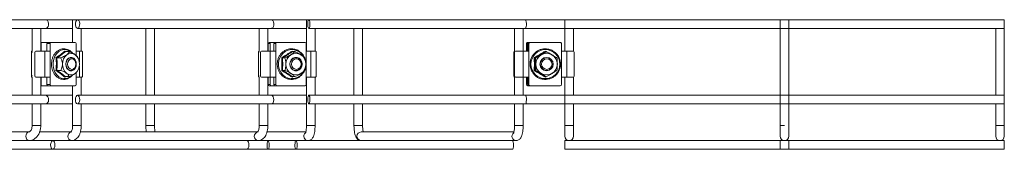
# Model space of a CAD drawing. Header units: millimetres. Extents: x 629 to 3946, y -402 to 1746.
# Tile 15 of 18: x 3018 to 3475, y 1686 to 1746. Entities that reach past the tile are written whole.
import ezdxf

# ---------------------------------------------------------------- set-up
doc = ezdxf.new("R2010")
doc.units = ezdxf.units.MM

msp = doc.modelspace()

# ---------------------------------------------------------------- linework, layer by layer
at = {"color": 7, "linetype": 'Continuous', "lineweight": 15}
for p, q in [((3030.41, 1745.72), (2956.87, 1745.72)), ((3042.96, 1745.72), (3030.41, 1745.72)), ((3030.73, 1745.67), (3030.41, 1745.72)), ((3042.96, 1745.72), (3042.96, 1735.16)), ((3045.23, 1745.72), (3042.96, 1745.72)), ((3135.3, 1745.72), (3045.23, 1745.72)), ((3151.49, 1745.72), (3135.3, 1745.72)), ((3135.53, 1745.67), (3135.3, 1745.72)), ((3151.49, 1745.72), (3151.49, 1731.16)), ((3152.59, 1745.72), (3151.49, 1745.72)), ((3253.05, 1745.72), (3152.59, 1745.72)), ((3271.37, 1745.72), (3253.05, 1745.72)), ((3253.17, 1745.67), (3253.05, 1745.72)), ((3375.37, 1745.72), (3271.37, 1745.72)), ((3271.37, 1745.67), (3271.37, 1745.72)), ((3475.37, 1745.72), (3371.37, 1745.72)), ((3371.37, 1745.67), (3371.37, 1745.72)), ((3375.37, 1745.67), (3375.37, 1745.72)), ((3475.37, 1745.67), (3475.37, 1745.72)), ((2956.87, 1741.72), (3030.41, 1741.72)), ((3024.16, 1741.72), (3024.16, 1731.16)), ((3028.16, 1731.16), (3028.16, 1741.72)), ((3030.41, 1741.72), (3042.96, 1741.72)), ((3045.23, 1741.72), (3135.3, 1741.72)), ((3046.96, 1731.16), (3046.96, 1741.72)), ((3076.95, 1741.72), (3076.95, 1710.72)), ((3080.95, 1710.72), (3080.95, 1741.72)), ((3129.57, 1741.72), (3129.57, 1731.06)), ((3133.57, 1731.16), (3133.57, 1741.72)), ((3135.3, 1741.72), (3151.49, 1741.72)), ((3152.59, 1741.72), (3253.05, 1741.72)), ((3155.49, 1731.16), (3155.49, 1741.72)), ((3173.54, 1741.72), (3173.54, 1710.72)), ((3177.54, 1710.72), (3177.54, 1741.72)), ((3248.08, 1741.72), (3248.08, 1730.9)), ((3252.08, 1731.16), (3252.08, 1741.72)), ((3253.05, 1741.72), (3271.37, 1741.72)), ((3271.37, 1741.72), (3271.37, 1745.67)), ((3271.37, 1741.72), (3375.37, 1741.72)), ((3271.37, 1741.72), (3271.37, 1731.16)), ((3275.37, 1731.15), (3275.37, 1741.72)), ((3371.37, 1741.72), (3371.37, 1745.67)), ((3371.37, 1741.72), (3475.37, 1741.72)), ((3371.37, 1741.72), (3371.37, 1710.72)), ((3371.37, 1741.72), (3371.37, 1710.72)), ((3375.37, 1741.72), (3375.37, 1745.67)), ((3375.37, 1710.72), (3375.37, 1741.72)), ((3375.37, 1710.72), (3375.37, 1741.72)), ((3471.37, 1741.72), (3471.37, 1710.72)), ((3475.37, 1741.72), (3475.37, 1745.67)), ((3475.37, 1710.72), (3475.37, 1741.72)), ((3028.16, 1735.16), (3028.7, 1735.16)), ((3028.31, 1734.66), (3028.31, 1731.16)), ((3031.42, 1735.16), (3028.7, 1735.16)), ((3031.02, 1734.66), (3031.02, 1731.16)), ((3032.54, 1734.66), (3031.02, 1734.66)), ((3031.42, 1735.16), (3032.94, 1735.16)), ((3032.54, 1734.66), (3032.54, 1731.16)), ((3032.94, 1735.16), (3044.16, 1735.16)), ((3044.56, 1734.66), (3044.56, 1731.16)), ((3133.77, 1734.66), (3133.77, 1731.16)), ((3134.71, 1734.66), (3133.77, 1734.66)), ((3134.24, 1735.16), (3135.18, 1735.16)), ((3134.71, 1734.66), (3134.71, 1731.16)), ((3136.84, 1735.16), (3135.18, 1735.16)), ((3136.38, 1734.66), (3136.38, 1731.16)), ((3137.32, 1734.66), (3136.38, 1734.66)), ((3136.84, 1735.16), (3137.78, 1735.16)), ((3137.32, 1734.66), (3137.32, 1731.16)), ((3137.78, 1735.16), (3150.91, 1735.16)), ((3151.37, 1734.66), (3151.37, 1731.16)), ((3253.65, 1734.66), (3253.65, 1731.16)), ((3253.94, 1734.66), (3253.65, 1734.66)), ((3253.94, 1734.66), (3253.94, 1731.16)), ((3254.15, 1735.16), (3254.44, 1735.16)), ((3254.94, 1735.16), (3254.44, 1735.16)), ((3254.73, 1734.66), (3254.45, 1734.66)), ((3254.45, 1734.66), (3254.45, 1731.16)), ((3254.73, 1734.66), (3254.73, 1731.16)), ((3254.94, 1735.16), (3255.23, 1735.16)), ((3255.23, 1735.16), (3269.3, 1735.16)), ((3269.79, 1734.66), (3269.79, 1731.16)), ((3023.86, 1730.66), (3023.86, 1719.66)), ((3024.01, 1731.16), (3024.18, 1731.16)), ((3025.4, 1730.66), (3025.4, 1719.66)), ((3025.87, 1731.16), (3025.9, 1731.16)), ((3025.9, 1731.16), (3030, 1731.16)), ((3030, 1731.16), (3030, 1719.16)), ((3030, 1731.16), (3032.54, 1731.16)), ((3032.54, 1731.16), (3032.54, 1719.16)), ((3035.64, 1728.04), (3037.43, 1728.04)), ((3039.37, 1731.22), (3039.8, 1730.93)), ((3039.6, 1730.93), (3041.39, 1730.93)), ((3042.21, 1728.16), (3042.15, 1728.16)), ((3044.56, 1731.16), (3046.11, 1731.16)), ((3045.18, 1728.46), (3045.04, 1728.66)), ((3047.33, 1731.16), (3046.11, 1731.16)), ((3047.48, 1730.66), (3047.48, 1719.66)), ((3129.18, 1730.66), (3129.18, 1719.66)), ((3129.45, 1731.16), (3129.57, 1731.16)), ((3130.13, 1730.66), (3130.13, 1719.66)), ((3130.62, 1731.16), (3134.62, 1731.16)), ((3134.62, 1731.16), (3134.62, 1719.16)), ((3134.62, 1731.16), (3137.32, 1731.16)), ((3137.32, 1731.16), (3137.32, 1719.16)), ((3140.36, 1728.04), (3141.46, 1728.04)), ((3144.99, 1730.93), (3146.1, 1730.93)), ((3146.6, 1728.16), (3146.56, 1728.16)), ((3151.37, 1731.16), (3151.37, 1719.16)), ((3151.37, 1731.16), (3153.46, 1731.16)), ((3153.46, 1731.16), (3153.46, 1719.16)), ((3155.69, 1731.16), (3153.46, 1731.16)), ((3155.96, 1730.66), (3155.96, 1719.66)), ((3247.74, 1730.66), (3247.74, 1719.66)), ((3248.03, 1730.66), (3248.03, 1719.66)), ((3248.47, 1731.16), (3252.07, 1731.16)), ((3252.07, 1731.16), (3252.07, 1719.16)), ((3252.07, 1731.16), (3254.73, 1731.16)), ((3254.73, 1731.16), (3254.73, 1719.16)), ((3257.49, 1728.04), (3257.83, 1728.04)), ((3262.46, 1730.93), (3262.79, 1730.93)), ((3262.95, 1728.16), (3262.94, 1728.16)), ((3269.79, 1731.16), (3269.79, 1719.16)), ((3269.79, 1731.16), (3272.27, 1731.16)), ((3272.27, 1731.16), (3272.27, 1719.16)), ((3275.34, 1731.16), (3272.27, 1731.16)), ((3275.71, 1730.66), (3275.71, 1719.66)), ((3024.18, 1719.16), (3024.01, 1719.16)), ((3024.16, 1719.16), (3024.16, 1710.72)), ((3025.9, 1719.16), (3025.87, 1719.16)), ((3025.9, 1719.16), (3030, 1719.16)), ((3028.16, 1710.72), (3028.16, 1719.16)), ((3028.31, 1719.16), (3028.31, 1715.66)), ((3032.54, 1719.16), (3030, 1719.16)), ((3031.02, 1715.66), (3031.02, 1719.16)), ((3032.54, 1715.66), (3032.54, 1719.16)), ((3035.64, 1722.27), (3037.43, 1722.27)), ((3039.82, 1719.38), (3039.37, 1719.09)), ((3039.6, 1719.38), (3041.39, 1719.38)), ((3042.15, 1722.16), (3042.21, 1722.16)), ((3044.56, 1719.16), (3044.56, 1715.66)), ((3046.11, 1719.16), (3044.56, 1719.16)), ((3045.04, 1721.65), (3045.18, 1721.85)), ((3047.33, 1719.16), (3046.11, 1719.16)), ((3046.96, 1710.72), (3046.96, 1719.16)), ((3129.57, 1719.16), (3129.45, 1719.16)), ((3129.57, 1719.25), (3129.57, 1710.72)), ((3130.62, 1719.16), (3134.62, 1719.16)), ((3133.57, 1710.72), (3133.57, 1719.16)), ((3133.77, 1719.16), (3133.77, 1715.66)), ((3137.32, 1719.16), (3134.62, 1719.16)), ((3134.71, 1719.16), (3134.71, 1715.66)), ((3136.38, 1715.66), (3136.38, 1719.16)), ((3137.32, 1715.66), (3137.32, 1719.16)), ((3140.36, 1722.27), (3141.46, 1722.27)), ((3145.34, 1719.38), (3144.85, 1719.09)), ((3144.99, 1719.38), (3146.1, 1719.38)), ((3146.56, 1722.16), (3146.6, 1722.16)), ((3151.37, 1719.16), (3151.37, 1715.66)), ((3153.46, 1719.16), (3151.37, 1719.16)), ((3151.49, 1719.16), (3151.49, 1696.72)), ((3155.69, 1719.16), (3153.46, 1719.16)), ((3155.49, 1710.72), (3155.49, 1719.16)), ((3248.08, 1719.41), (3248.08, 1710.72)), ((3248.47, 1719.16), (3252.07, 1719.16)), ((3254.73, 1719.16), (3252.07, 1719.16)), ((3252.08, 1710.72), (3252.08, 1719.16)), ((3253.65, 1719.16), (3253.65, 1715.66)), ((3253.94, 1719.16), (3253.94, 1715.66)), ((3254.45, 1715.66), (3254.45, 1719.16)), ((3254.73, 1715.66), (3254.73, 1719.16)), ((3257.49, 1722.27), (3257.83, 1722.27)), ((3262.46, 1719.38), (3262.79, 1719.38)), ((3262.94, 1722.16), (3262.95, 1722.16)), ((3269.79, 1719.16), (3269.79, 1715.66)), ((3272.27, 1719.16), (3269.79, 1719.16)), ((3271.37, 1719.16), (3271.37, 1710.72)), ((3275.34, 1719.16), (3272.27, 1719.16)), ((3275.37, 1710.72), (3275.37, 1719.16)), ((3028.7, 1715.16), (3028.16, 1715.16)), ((3031.42, 1715.16), (3028.7, 1715.16)), ((3031.02, 1715.66), (3032.54, 1715.66)), ((3032.94, 1715.16), (3031.42, 1715.16)), ((3032.94, 1715.16), (3044.16, 1715.16)), ((3042.96, 1715.16), (3042.96, 1696.72)), ((3133.77, 1715.66), (3134.71, 1715.66)), ((3135.18, 1715.16), (3134.24, 1715.16)), ((3136.84, 1715.16), (3135.18, 1715.16)), ((3136.38, 1715.66), (3137.32, 1715.66)), ((3137.78, 1715.16), (3136.84, 1715.16)), ((3137.78, 1715.16), (3150.91, 1715.16)), ((3253.65, 1715.66), (3253.94, 1715.66)), ((3254.44, 1715.16), (3254.15, 1715.16)), ((3254.94, 1715.16), (3254.44, 1715.16)), ((3254.45, 1715.66), (3254.73, 1715.66)), ((3255.23, 1715.16), (3254.94, 1715.16)), ((3255.23, 1715.16), (3269.3, 1715.16)), ((3030.41, 1710.72), (2956.87, 1710.72)), ((3042.96, 1710.72), (3030.41, 1710.72)), ((3030.47, 1710.72), (3030.41, 1710.72)), ((3135.3, 1710.72), (3045.23, 1710.72)), ((3151.49, 1710.72), (3135.3, 1710.72)), ((3135.34, 1710.72), (3135.3, 1710.72)), ((3253.05, 1710.72), (3152.59, 1710.72)), ((3271.37, 1710.72), (3253.05, 1710.72)), ((3253.07, 1710.72), (3253.05, 1710.72)), ((3375.37, 1710.72), (3271.37, 1710.72)), ((3271.37, 1710.72), (3271.37, 1710.72)), ((3271.37, 1706.72), (3271.37, 1710.72)), ((3475.37, 1710.72), (3371.37, 1710.72)), ((3371.37, 1710.72), (3371.37, 1710.72)), ((3371.37, 1706.72), (3371.37, 1710.72)), ((3375.37, 1710.72), (3375.37, 1710.72)), ((3375.37, 1706.72), (3375.37, 1710.72)), ((3475.37, 1710.72), (3475.37, 1710.72)), ((3475.37, 1706.72), (3475.37, 1710.72)), ((2956.87, 1706.72), (3030.41, 1706.72)), ((3024.16, 1706.72), (3024.16, 1696.72)), ((3028.16, 1696.72), (3028.16, 1706.72)), ((3030.41, 1706.72), (3042.96, 1706.72)), ((3045.23, 1706.72), (3135.3, 1706.72)), ((3046.96, 1696.72), (3046.96, 1706.72)), ((3076.95, 1706.72), (3076.95, 1696.72)), ((3080.95, 1696.72), (3080.95, 1706.72)), ((3129.57, 1706.72), (3129.57, 1696.72)), ((3133.57, 1696.72), (3133.57, 1706.72)), ((3135.3, 1706.72), (3151.49, 1706.72)), ((3152.59, 1706.72), (3253.05, 1706.72)), ((3155.49, 1696.72), (3155.49, 1706.72)), ((3173.54, 1706.72), (3173.54, 1696.72)), ((3177.54, 1696.72), (3177.54, 1706.72)), ((3248.08, 1706.72), (3248.08, 1696.72)), ((3252.08, 1696.72), (3252.08, 1706.72)), ((3253.05, 1706.72), (3271.37, 1706.72)), ((3271.37, 1706.72), (3375.37, 1706.72)), ((3271.37, 1706.72), (3271.37, 1696.72)), ((3275.37, 1696.72), (3275.37, 1706.72)), ((3371.37, 1706.72), (3475.37, 1706.72)), ((3371.37, 1706.72), (3371.37, 1696.72)), ((3371.37, 1706.72), (3371.37, 1696.72)), ((3375.37, 1696.72), (3375.37, 1706.72)), ((3375.37, 1696.72), (3375.37, 1706.72)), ((3471.37, 1706.72), (3471.37, 1696.72)), ((3475.37, 1696.72), (3475.37, 1706.72)), ((3271.37, 1696.72), (3271.37, 1691.72)), ((3275.37, 1691.72), (3275.37, 1696.72)), ((3371.37, 1696.72), (3371.37, 1691.72)), ((3375.37, 1691.72), (3375.37, 1696.72)), ((3471.37, 1696.72), (3471.37, 1691.72)), ((3475.37, 1691.72), (3475.37, 1696.72)), ((3022.63, 1693.72), (2956.9, 1693.72)), ((3042.15, 1693.72), (3027.61, 1693.72)), ((3128.76, 1693.72), (3046.55, 1693.72)), ((3151.18, 1693.72), (3133.15, 1693.72)), ((3247.77, 1693.72), (3176.84, 1693.72)), ((3012.73, 1689.72), (3022.63, 1689.72)), ((3022.63, 1689.72), (3033.73, 1689.72)), ((3035.46, 1689.72), (3033.73, 1689.72)), ((3035.46, 1689.72), (3042.46, 1689.72)), ((3122.07, 1689.72), (3042.46, 1689.72)), ((3122.07, 1689.72), (3129.07, 1689.72)), ((3129.07, 1689.72), (3133.7, 1689.72)), ((3135.63, 1689.72), (3133.7, 1689.72)), ((3135.63, 1689.72), (3146.64, 1689.72)), ((3148.57, 1689.72), (3146.64, 1689.72)), ((3148.57, 1689.72), (3152.2, 1689.72)), ((3245.16, 1689.72), (3152.2, 1689.72)), ((3245.16, 1689.72), (3248.79, 1689.72)), ((3375.37, 1689.72), (3271.37, 1689.72)), ((3271.37, 1689.04), (3271.37, 1689.72)), ((3271.37, 1685.72), (3271.37, 1689.04)), ((3475.37, 1689.72), (3371.37, 1689.72)), ((3371.37, 1689.04), (3371.37, 1689.72)), ((3371.37, 1685.72), (3371.37, 1689.04)), ((3375.37, 1689.04), (3375.37, 1689.72)), ((3375.37, 1685.72), (3375.37, 1689.04)), ((3475.37, 1689.04), (3475.37, 1689.72)), ((3475.37, 1685.72), (3475.37, 1689.04)), ((3014.14, 1685.72), (3033.73, 1685.72)), ((3033.73, 1685.72), (3123.8, 1685.72)), ((3123.8, 1685.72), (3133.7, 1685.72)), ((3133.7, 1685.72), (3146.64, 1685.72)), ((3146.64, 1685.72), (3247.1, 1685.72)), ((3271.37, 1685.72), (3375.37, 1685.72)), ((3371.37, 1685.72), (3475.37, 1685.72))]:
    msp.add_line(p, q, dxfattribs=at)
at = {"color": 8, "linetype": 'Continuous', "lineweight": 15}
for p, q in [((3028.31, 1734.66), (3028.16, 1734.66)), ((3024.34, 1730.66), (3023.86, 1730.66)), ((3025.4, 1730.66), (3025.36, 1730.66)), ((3044.56, 1731.16), (3044.56, 1729.18)), ((3046.11, 1731.16), (3046.11, 1726.07)), ((3129.58, 1730.66), (3129.18, 1730.66)), ((3144.85, 1731.22), (3145.34, 1730.93)), ((3248.03, 1730.66), (3247.74, 1730.66)), ((3262.42, 1731.22), (3262.79, 1731)), ((3046.11, 1724.24), (3046.11, 1719.16)), ((3023.86, 1719.66), (3024.34, 1719.66)), ((3025.36, 1719.66), (3025.4, 1719.66)), ((3044.56, 1721.14), (3044.56, 1719.16)), ((3129.18, 1719.66), (3129.58, 1719.66)), ((3247.74, 1719.66), (3248.03, 1719.66)), ((3262.79, 1719.31), (3262.42, 1719.09)), ((3028.16, 1715.66), (3028.31, 1715.66)), ((3027.58, 1696.72), (3024.16, 1696.72)), ((3028.16, 1696.72), (3027.58, 1696.72)), ((3045.96, 1696.72), (3042.96, 1696.72)), ((3046.96, 1696.72), (3045.96, 1696.72)), ((3076.95, 1696.72), (3080.95, 1696.72)), ((3132.57, 1696.72), (3129.57, 1696.72)), ((3133.57, 1696.72), (3132.57, 1696.72)), ((3154.01, 1696.72), (3151.49, 1696.72)), ((3155.49, 1696.72), (3154.01, 1696.72)), ((3173.54, 1696.72), (3177.54, 1696.72)), ((3250.6, 1696.72), (3248.08, 1696.72)), ((3252.08, 1696.72), (3250.6, 1696.72)), ((3273.37, 1696.72), (3271.37, 1696.72)), ((3275.37, 1696.72), (3273.37, 1696.72)), ((3373.37, 1696.72), (3371.37, 1696.72)), ((3473.37, 1696.72), (3471.37, 1696.72)), ((3475.37, 1696.72), (3473.37, 1696.72))]:
    msp.add_line(p, q, dxfattribs=at)
at = {"color": 7, "linetype": 'Continuous', "lineweight": 15, "flags": 128}
for points in [[(3030.41, 1741.72), (3030.64, 1741.75), (3031.15, 1742.02), (3031.56, 1742.55), (3031.78, 1743.26), (3031.8, 1744.04), (3031.61, 1744.77), (3031.23, 1745.34), (3030.73, 1745.67)], [(3045.46, 1745.67), (3045.07, 1745.69), (3044.7, 1745.42), (3044.42, 1744.88), (3044.26, 1744.17), (3044.24, 1743.39), (3044.38, 1742.66), (3044.65, 1742.09), (3045, 1741.77), (3045.39, 1741.75), (3045.76, 1742.02), (3046.04, 1742.55), (3046.2, 1743.26), (3046.22, 1744.04), (3046.08, 1744.77), (3045.81, 1745.34), (3045.46, 1745.67)], [(3135.3, 1741.72), (3135.46, 1741.75), (3135.83, 1742.02), (3136.11, 1742.55), (3136.27, 1743.26), (3136.28, 1744.04), (3136.15, 1744.77), (3135.88, 1745.34), (3135.53, 1745.67)], [(3152.71, 1745.67), (3152.51, 1745.69), (3152.32, 1745.42), (3152.17, 1744.88), (3152.09, 1744.17), (3152.08, 1743.39), (3152.15, 1742.66), (3152.29, 1742.09), (3152.47, 1741.77), (3152.68, 1741.75), (3152.87, 1742.02), (3153.01, 1742.55), (3153.1, 1743.26), (3153.1, 1744.04), (3153.03, 1744.77), (3152.89, 1745.34), (3152.71, 1745.67)], [(3253.05, 1741.72), (3253.13, 1741.75), (3253.32, 1742.02), (3253.47, 1742.55), (3253.55, 1743.26), (3253.56, 1744.04), (3253.49, 1744.77), (3253.35, 1745.34), (3253.17, 1745.67)], [(3023.86, 1730.66), (3023.86, 1730.75), (3023.87, 1730.85), (3023.88, 1730.93), (3023.9, 1731.01), (3023.92, 1731.07), (3023.95, 1731.12), (3023.98, 1731.15), (3024.01, 1731.16)], [(3044.67, 1725.16), (3044.52, 1724.1), (3044.09, 1723.16), (3043.44, 1722.47), (3042.64, 1722.1), (3041.79, 1722.1), (3040.98, 1722.47), (3040.33, 1723.16), (3039.9, 1724.1), (3039.76, 1725.16), (3039.9, 1726.22), (3040.33, 1727.15), (3040.98, 1727.84), (3041.79, 1728.21), (3042.64, 1728.21), (3043.44, 1727.84), (3044.09, 1727.15), (3044.52, 1726.22), (3044.67, 1725.16)], [(3040.53, 1727.28), (3041.21, 1727.88), (3042, 1728.14), (3042.83, 1728.05), (3043.58, 1727.61), (3044.16, 1726.88), (3044.51, 1725.93), (3044.58, 1724.89), (3044.37, 1723.89), (3043.89, 1723.04), (3043.22, 1722.44), (3042.42, 1722.17), (3041.6, 1722.26), (3040.85, 1722.7), (3040.26, 1723.44), (3039.92, 1724.38), (3039.84, 1725.42), (3040.06, 1726.42), (3040.53, 1727.28)], [(3041.18, 1726.89), (3041.81, 1727.42), (3042.55, 1727.6), (3043.29, 1727.42), (3043.92, 1726.89), (3044.34, 1726.09), (3044.49, 1725.16), (3044.34, 1724.22), (3043.92, 1723.43), (3043.29, 1722.9), (3042.55, 1722.71), (3041.81, 1722.9), (3041.18, 1723.43), (3040.76, 1724.22), (3040.61, 1725.16), (3040.76, 1726.09), (3041.18, 1726.89)], [(3047.48, 1730.66), (3047.48, 1730.75), (3047.47, 1730.85), (3047.46, 1730.93), (3047.44, 1731.01), (3047.42, 1731.07), (3047.39, 1731.12), (3047.36, 1731.15), (3047.33, 1731.16)], [(3129.18, 1730.66), (3129.19, 1730.75), (3129.2, 1730.85), (3129.23, 1730.93), (3129.26, 1731.01), (3129.3, 1731.07), (3129.35, 1731.12), (3129.4, 1731.15), (3129.45, 1731.16)], [(3149.47, 1725.16), (3149.3, 1724.1), (3148.8, 1723.16), (3148.04, 1722.47), (3147.1, 1722.1), (3146.1, 1722.1), (3145.16, 1722.47), (3144.4, 1723.16), (3143.9, 1724.1), (3143.73, 1725.16), (3143.9, 1726.22), (3144.4, 1727.15), (3145.16, 1727.84), (3146.1, 1728.21), (3147.1, 1728.21), (3148.04, 1727.84), (3148.8, 1727.15), (3149.3, 1726.22), (3149.47, 1725.16)], [(3144.63, 1727.28), (3145.42, 1727.88), (3146.36, 1728.14), (3147.32, 1728.05), (3148.19, 1727.61), (3148.88, 1726.88), (3149.28, 1725.93), (3149.37, 1724.89), (3149.12, 1723.89), (3148.56, 1723.04), (3147.77, 1722.44), (3146.84, 1722.17), (3145.88, 1722.26), (3145, 1722.7), (3144.32, 1723.44), (3143.91, 1724.38), (3143.83, 1725.42), (3144.08, 1726.42), (3144.63, 1727.28)], [(3145.2, 1726.89), (3145.94, 1727.42), (3146.81, 1727.6), (3147.67, 1727.42), (3148.41, 1726.89), (3148.9, 1726.09), (3149.07, 1725.16), (3148.9, 1724.22), (3148.41, 1723.43), (3147.67, 1722.9), (3146.81, 1722.71), (3145.94, 1722.9), (3145.2, 1723.43), (3144.71, 1724.22), (3144.54, 1725.16), (3144.71, 1726.09), (3145.2, 1726.89)], [(3155.96, 1730.66), (3155.96, 1730.75), (3155.94, 1730.85), (3155.92, 1730.93), (3155.88, 1731.01), (3155.84, 1731.07), (3155.8, 1731.12), (3155.74, 1731.15), (3155.69, 1731.16)], [(3024.01, 1719.16), (3023.98, 1719.17), (3023.95, 1719.19), (3023.92, 1719.24), (3023.9, 1719.3), (3023.88, 1719.38), (3023.87, 1719.47), (3023.86, 1719.56), (3023.86, 1719.66)], [(3047.33, 1719.16), (3047.36, 1719.17), (3047.39, 1719.19), (3047.42, 1719.24), (3047.44, 1719.3), (3047.46, 1719.38), (3047.47, 1719.47), (3047.48, 1719.56), (3047.48, 1719.66)], [(3129.45, 1719.16), (3129.4, 1719.17), (3129.35, 1719.19), (3129.3, 1719.24), (3129.26, 1719.3), (3129.23, 1719.38), (3129.2, 1719.47), (3129.19, 1719.56), (3129.18, 1719.66)], [(3155.69, 1719.16), (3155.74, 1719.17), (3155.8, 1719.19), (3155.84, 1719.24), (3155.88, 1719.3), (3155.92, 1719.38), (3155.94, 1719.47), (3155.96, 1719.56), (3155.96, 1719.66)], [(3030.41, 1706.72), (3030.89, 1706.84), (3031.36, 1707.24), (3031.69, 1707.87), (3031.82, 1708.63), (3031.74, 1709.4), (3031.45, 1710.07), (3031, 1710.53), (3030.47, 1710.72)], [(3045.28, 1710.72), (3044.89, 1710.6), (3044.56, 1710.19), (3044.33, 1709.57), (3044.23, 1708.81), (3044.29, 1708.04), (3044.49, 1707.37), (3044.81, 1706.91), (3045.19, 1706.72), (3045.57, 1706.84), (3045.91, 1707.24), (3046.14, 1707.87), (3046.23, 1708.63), (3046.17, 1709.4), (3045.97, 1710.07), (3045.65, 1710.53), (3045.28, 1710.72)], [(3135.3, 1706.72), (3135.64, 1706.84), (3135.97, 1707.24), (3136.2, 1707.87), (3136.3, 1708.63), (3136.24, 1709.4), (3136.04, 1710.07), (3135.72, 1710.53), (3135.34, 1710.72)], [(3152.62, 1710.72), (3152.42, 1710.6), (3152.24, 1710.19), (3152.12, 1709.57), (3152.08, 1708.81), (3152.11, 1708.04), (3152.21, 1707.37), (3152.37, 1706.91), (3152.57, 1706.72), (3152.77, 1706.84), (3152.94, 1707.24), (3153.06, 1707.87), (3153.11, 1708.63), (3153.08, 1709.4), (3152.97, 1710.07), (3152.81, 1710.53), (3152.62, 1710.72)], [(3253.05, 1706.72), (3253.23, 1706.84), (3253.4, 1707.24), (3253.52, 1707.87), (3253.57, 1708.63), (3253.54, 1709.4), (3253.43, 1710.07), (3253.27, 1710.53), (3253.07, 1710.72)], [(3373.37, 1689.72), (3374.14, 1689.87), (3374.79, 1690.31), (3375.22, 1690.95), (3375.37, 1691.72), (3375.22, 1690.95), (3374.79, 1690.31), (3374.14, 1689.87), (3373.37, 1689.72), (3372.61, 1689.87), (3371.96, 1690.31), (3371.52, 1690.95), (3371.37, 1691.72)], [(3034.48, 1689.04), (3034.17, 1689.51), (3033.79, 1689.72), (3033.41, 1689.61), (3033.07, 1689.22), (3032.83, 1688.6), (3032.73, 1687.85), (3032.78, 1687.07), (3032.98, 1686.4), (3033.29, 1685.92), (3033.67, 1685.72), (3034.05, 1685.83), (3034.39, 1686.22), (3034.63, 1686.84), (3034.73, 1687.59), (3034.68, 1688.37), (3034.48, 1689.04)], [(3124.55, 1689.04), (3124.24, 1689.51), (3123.86, 1689.72), (3123.8, 1689.72)], [(3123.8, 1685.72), (3124.12, 1685.83), (3124.46, 1686.22), (3124.7, 1686.84), (3124.8, 1687.59), (3124.74, 1688.37), (3124.55, 1689.04)], [(3134.09, 1689.04), (3133.93, 1689.51), (3133.73, 1689.72), (3133.53, 1689.61), (3133.36, 1689.22), (3133.23, 1688.6), (3133.18, 1687.85), (3133.21, 1687.07), (3133.31, 1686.4), (3133.47, 1685.92), (3133.67, 1685.72), (3133.87, 1685.83), (3134.04, 1686.22), (3134.16, 1686.84), (3134.22, 1687.59), (3134.19, 1688.37), (3134.09, 1689.04)], [(3147.03, 1689.04), (3146.87, 1689.51), (3146.67, 1689.72), (3146.47, 1689.61), (3146.3, 1689.22), (3146.17, 1688.6), (3146.12, 1687.85), (3146.15, 1687.07), (3146.25, 1686.4), (3146.41, 1685.92), (3146.61, 1685.72), (3146.81, 1685.83), (3146.98, 1686.22), (3147.1, 1686.84), (3147.16, 1687.59), (3147.13, 1688.37), (3147.03, 1689.04)], [(3247.48, 1689.04), (3247.32, 1689.51), (3247.13, 1689.72), (3247.1, 1689.72)], [(3247.1, 1685.72), (3247.26, 1685.83), (3247.44, 1686.22), (3247.56, 1686.84), (3247.61, 1687.59), (3247.59, 1688.37), (3247.48, 1689.04)]]:
    msp.add_lwpolyline(points, dxfattribs=at)
at = {"color": 8, "linetype": 'Continuous', "lineweight": 15, "flags": 128}
for points in [[(3042.34, 1730.63), (3041.34, 1731.34), (3040.15, 1731.79), (3038.91, 1731.88), (3037.69, 1731.61), (3036.55, 1730.99), (3035.56, 1730.06), (3034.76, 1728.86), (3034.21, 1727.46), (3033.92, 1725.94), (3033.92, 1724.37), (3034.21, 1722.85), (3034.76, 1721.46), (3035.56, 1720.26), (3036.55, 1719.32), (3037.69, 1718.7), (3038.91, 1718.43), (3040.15, 1718.52), (3041.34, 1718.97), (3042.32, 1719.67)], [(3149.95, 1728.9), (3149.54, 1729.49), (3148.49, 1730.56), (3147.23, 1731.34), (3145.84, 1731.79), (3144.4, 1731.88), (3142.97, 1731.61), (3141.64, 1730.99), (3140.47, 1730.06), (3139.54, 1728.86), (3138.89, 1727.46), (3138.56, 1725.94), (3138.56, 1724.37), (3138.89, 1722.85), (3139.54, 1721.46), (3140.47, 1720.26), (3141.64, 1719.32), (3142.97, 1718.7), (3144.4, 1718.43), (3145.84, 1718.52), (3147.23, 1718.97), (3148.49, 1719.75), (3149.54, 1720.83), (3149.99, 1721.49)], [(3022.63, 1689.72), (3022.09, 1689.87), (3021.63, 1690.31), (3021.32, 1690.95), (3021.21, 1691.72), (3021.32, 1692.48), (3021.63, 1693.13), (3022.09, 1693.57), (3022.62, 1693.72)]]:
    msp.add_lwpolyline(points, dxfattribs=at)
at = {"color": 7, "linetype": 'Continuous', "lineweight": 15}
for centre, radius in [((3262.36, 1725.15), 6.72), ((3262.93, 1725.16), 3.1), ((3262.96, 1725.17), 2.99), ((3263.02, 1725.17), 2.44)]:
    msp.add_circle(centre, radius, dxfattribs=at)
for centre, radius, start, end in [((3028.76, 1734.7), 0.457, 97.3758, 185.838), ((3031.47, 1734.7), 0.457, 97.3688, 185.8533), ((3033, 1734.7), 0.457, 97.3804, 185.8418), ((3044.1, 1734.7), 0.457, 354.1582, 82.6196), ((3134.26, 1734.67), 0.483, 92.2695, 182.0851), ((3135.19, 1734.67), 0.483, 92.2695, 182.0851), ((3136.86, 1734.67), 0.483, 92.2554, 182.0993), ((3137.8, 1734.67), 0.483, 92.2554, 182.0993), ((3150.89, 1734.67), 0.483, 357.9145, 87.7455), ((3254.15, 1734.66), 0.498, 90.1792, 180.1942), ((3254.44, 1734.66), 0.498, 90.1792, 180.1942), ((3254.94, 1734.66), 0.498, 90.1792, 180.1942), ((3255.23, 1734.66), 0.498, 90.1792, 180.1942), ((3269.3, 1734.66), 0.498, 359.8058, 89.8208), ((3025.9, 1730.66), 0.5, 90.0306, 180.0275), ((3043.59, 1725.33), 5.34, 128.9527, 181.8847), ((3042.21, 1726.87), 3.28, 52.8554, 127.1446), ((3040.83, 1725.33), 5.34, 358.1174, 51.0453), ((3130.63, 1730.66), 0.494, 90.7484, 180.7216), ((3147.04, 1725.22), 5.08, 122.946, 180.7487), ((3146.6, 1725.81), 4.35, 57.8072, 122.1928), ((3146.15, 1725.22), 5.08, 359.2486, 57.0543), ((3248.19, 1730.71), 0.46, 104.0923, 186.5185), ((3248.5, 1730.68), 0.473, 93.9085, 183.4412), ((3262.98, 1725.16), 5.01, 120.2525, 180.0734), ((3262.95, 1725.22), 4.94, 59.8173, 120.1827), ((3262.91, 1725.16), 5.01, 359.9309, 59.7455), ((3275.26, 1730.71), 0.451, 352.9954, 80.6273), ((3043.59, 1724.98), 5.34, 178.1152, 231.0475), ((3040.83, 1724.98), 5.34, 308.9546, 1.8827), ((3147.04, 1725.09), 5.08, 179.2512, 237.0542), ((3146.15, 1725.09), 5.08, 302.9455, 0.7516), ((3262.98, 1725.15), 5.01, 179.9264, 239.7476), ((3262.91, 1725.15), 5.01, 300.2543, 0.0692), ((3025.9, 1719.66), 0.5, 179.974, 269.9679), ((3042.21, 1723.44), 3.28, 232.854, 307.146), ((3130.63, 1719.65), 0.494, 179.2799, 269.2502), ((3146.6, 1724.51), 4.35, 237.8061, 302.1939), ((3248.19, 1719.6), 0.46, 173.478, 255.9144), ((3248.5, 1719.63), 0.473, 176.5603, 266.09), ((3262.95, 1725.1), 4.94, 239.8162, 300.1838), ((3275.26, 1719.6), 0.451, 279.3742, 7.003), ((3028.76, 1715.61), 0.457, 174.1625, 262.6204), ((3031.47, 1715.61), 0.457, 174.1471, 262.6274), ((3033, 1715.61), 0.457, 174.1587, 262.6158), ((3044.1, 1715.61), 0.457, 277.3842, 5.8413), ((3134.26, 1715.64), 0.483, 177.915, 267.7269), ((3135.19, 1715.64), 0.483, 177.915, 267.7269), ((3136.86, 1715.64), 0.483, 177.9009, 267.741), ((3137.8, 1715.64), 0.483, 177.9009, 267.741), ((3150.89, 1715.64), 0.483, 272.258, 2.0854), ((3254.15, 1715.65), 0.498, 179.8058, 269.8173), ((3254.44, 1715.65), 0.498, 179.8058, 269.8173), ((3254.94, 1715.65), 0.498, 179.8058, 269.8173), ((3255.23, 1715.65), 0.498, 179.8058, 269.8173), ((3269.3, 1715.65), 0.498, 270.1827, 0.1942), ((3273.37, 1691.72), 2, 180, 270), ((3273.37, 1691.72), 2, 270, 0), ((3373.37, 1691.72), 2, 180, 270), ((3473.37, 1691.72), 2, 180, 270), ((3473.37, 1691.72), 2, 270, 0)]:
    msp.add_arc(centre, radius, start, end, dxfattribs=at)
at = {"color": 8, "linetype": 'Continuous', "lineweight": 15}
for centre, radius, start, end in [((3042.7, 1691.72), 2.02, 97.8769, 263.2878), ((3129.3, 1691.72), 2.02, 97.8775, 263.2871), ((3152.27, 1691.73), 2.01, 130.7551, 267.954), ((3176.88, 1691.72), 2, 91.3347, 268.6653), ((3248.86, 1691.73), 2.01, 128.4187, 267.9744)]:
    msp.add_arc(centre, radius, start, end, dxfattribs=at)
at = {"color": 7, "linetype": 'Continuous', "lineweight": 15}
for points, knots in [([(3042.88, 1730.25), (3042.65, 1730.51), (3042.13, 1731.12), (3041.11, 1731.77), (3039.93, 1732.21), (3038.7, 1732.31), (3037.49, 1732.1), (3036.34, 1731.59), (3035.31, 1730.79), (3034.44, 1729.74), (3033.77, 1728.49), (3033.32, 1727.09), (3033.12, 1725.6), (3033.17, 1724.08), (3033.48, 1722.62), (3034.03, 1721.26), (3034.81, 1720.08), (3035.77, 1719.12), (3036.88, 1718.44), (3038.08, 1718.06), (3039.31, 1718.01), (3040.52, 1718.28), (3041.64, 1718.86), (3042.44, 1719.47), (3042.79, 1719.95), (3042.88, 1720.07)], [0, 0, 0, 0, 0.03476, 0.080464, 0.125828, 0.170775, 0.215438, 0.260041, 0.304842, 0.349976, 0.395402, 0.441014, 0.486724, 0.532491, 0.578312, 0.624187, 0.670092, 0.715946, 0.761601, 0.806892, 0.851774, 0.896412, 0.941034, 0.98589, 1, 1, 1, 1]), ([(3150.47, 1728.3), (3150.4, 1728.47), (3150.15, 1729.1), (3149.44, 1730.03), (3148.39, 1731.03), (3147.14, 1731.76), (3145.79, 1732.2), (3144.38, 1732.32), (3142.99, 1732.12), (3141.66, 1731.61), (3140.47, 1730.82), (3139.45, 1729.77), (3138.66, 1728.53), (3138.14, 1727.13), (3137.89, 1725.64), (3137.95, 1724.13), (3138.3, 1722.66), (3138.93, 1721.31), (3139.81, 1720.12), (3140.9, 1719.16), (3142.16, 1718.47), (3143.53, 1718.08), (3144.93, 1718.01), (3146.32, 1718.25), (3147.63, 1718.8), (3148.81, 1719.63), (3149.77, 1720.71), (3150.35, 1721.56), (3150.52, 1722.06), (3150.53, 1722.09)], [0, 0, 0, 0, 0.014427, 0.05392, 0.093376, 0.132763, 0.172066, 0.211288, 0.250458, 0.289607, 0.32878, 0.36801, 0.407312, 0.446686, 0.486119, 0.525595, 0.565098, 0.604605, 0.644095, 0.683541, 0.722916, 0.762208, 0.801419, 0.840586, 0.879735, 0.918913, 0.958155, 0.997467, 1, 1, 1, 1]), ([(3269.39, 1725.16), (3269.38, 1725.43), (3269.36, 1726.2), (3269.07, 1727.45), (3268.44, 1728.82), (3267.54, 1730.03), (3266.41, 1731.02), (3265.1, 1731.75), (3263.66, 1732.19), (3262.17, 1732.32), (3260.68, 1732.12), (3259.26, 1731.62), (3257.99, 1730.83), (3256.9, 1729.79), (3256.05, 1728.54), (3255.49, 1727.14), (3255.23, 1725.66), (3255.28, 1724.15), (3255.65, 1722.68), (3256.31, 1721.33), (3257.24, 1720.15), (3258.4, 1719.18), (3259.73, 1718.49), (3261.18, 1718.09), (3262.68, 1718), (3264.16, 1718.24), (3265.56, 1718.78), (3266.82, 1719.6), (3267.88, 1720.67), (3268.69, 1721.94), (3269.21, 1723.33), (3269.38, 1724.42), (3269.39, 1725.03), (3269.39, 1725.16)], [0, 0, 0, 0, 0.0183014, 0.0518848, 0.0855112, 0.1191373, 0.1527565, 0.1863731, 0.2199841, 0.2535876, 0.2871917, 0.3207912, 0.3543935, 0.387997, 0.4216073, 0.4552218, 0.4888421, 0.5224666, 0.5560935, 0.589721, 0.6233459, 0.6569667, 0.6905806, 0.7241908, 0.7577938, 0.7913974, 0.8249963, 0.8585997, 0.8922044, 0.9258146, 0.9594303, 0.9913189, 1, 1, 1, 1]), ([(3035.21, 1728.19), (3035.99, 1728.69), (3037.12, 1729.4), (3038.45, 1730.42), (3039.04, 1730.93), (3039.37, 1731.22)], [0, 0, 0, 0, 0.49973, 0.714799, 1, 1, 1, 1]), ([(3035.21, 1722.12), (3035.3, 1723.13), (3035.44, 1724.58), (3035.38, 1726.61), (3035.27, 1727.62), (3035.21, 1728.19)], [0, 0, 0, 0, 0.500461, 0.715161, 1, 1, 1, 1]), ([(3035.21, 1728.19), (3035.21, 1728.19), (3035.25, 1728.17), (3035.33, 1728.13), (3035.45, 1728.08), (3035.56, 1728.05), (3035.61, 1728.05), (3035.64, 1728.04)], [0, 0, 0, 0, 0.007903, 0.267587, 0.52865, 0.763873, 1, 1, 1, 1]), ([(3039.6, 1730.93), (3039.02, 1730.45), (3037.86, 1729.49), (3036.38, 1728.52), (3035.64, 1728.04)], [0, 0, 0, 0, 0.499999, 1, 1, 1, 1]), ([(3035.64, 1728.04), (3035.72, 1727.08), (3035.88, 1725.16), (3035.72, 1723.23), (3035.64, 1722.27)], [0, 0, 0, 0, 0.499209, 1, 1, 1, 1]), ([(3037.43, 1728.04), (3038.03, 1728.3), (3038.96, 1728.7), (3039.87, 1729.23), (3040.18, 1729.45), (3040.23, 1729.49)], [0, 0, 0, 0, 0.5991879, 0.927953, 1, 1, 1, 1]), ([(3038.25, 1725.16), (3038.25, 1725.2), (3038.25, 1725.58), (3038.11, 1726.5), (3037.77, 1727.39), (3037.5, 1727.92), (3037.43, 1728.04)], [0, 0, 0, 0, 0.040757, 0.35346, 0.852124, 1, 1, 1, 1]), ([(3039.6, 1730.93), (3039.58, 1730.93), (3039.53, 1730.94), (3039.46, 1731.01), (3039.41, 1731.1), (3039.38, 1731.18), (3039.37, 1731.22), (3039.37, 1731.22)], [0, 0, 0, 0, 0.236198, 0.471397, 0.732456, 0.992116, 1, 1, 1, 1]), ([(3040.23, 1729.49), (3040.41, 1729.63), (3040.88, 1730), (3041.23, 1730.49), (3041.34, 1730.8), (3041.39, 1730.93)], [0, 0, 0, 0, 0.2591297, 0.6867847, 1, 1, 1, 1]), ([(3041.39, 1730.93), (3041.99, 1730.67), (3042.92, 1730.28), (3043.83, 1729.74), (3044.14, 1729.53), (3044.19, 1729.49)], [0, 0, 0, 0, 0.599186, 0.927957, 1, 1, 1, 1]), ([(3044.19, 1729.49), (3044.37, 1729.34), (3044.76, 1729.04), (3044.93, 1728.78), (3045.02, 1728.65)], [0, 0, 0, 0, 0.471463, 1, 1, 1, 1]), ([(3139.98, 1728.19), (3140.85, 1728.69), (3142.09, 1729.4), (3143.69, 1730.42), (3144.43, 1730.93), (3144.85, 1731.22)], [0, 0, 0, 0, 0.4997355, 0.7147932, 1, 1, 1, 1]), ([(3139.98, 1722.12), (3140.04, 1723.13), (3140.13, 1724.58), (3140.09, 1726.61), (3140.02, 1727.62), (3139.98, 1728.19)], [0, 0, 0, 0, 0.500461, 0.715161, 1, 1, 1, 1]), ([(3139.98, 1728.19), (3139.98, 1728.19), (3140.02, 1728.17), (3140.1, 1728.13), (3140.21, 1728.08), (3140.3, 1728.05), (3140.34, 1728.05), (3140.36, 1728.04)], [0, 0, 0, 0, 0.007807, 0.267582, 0.528632, 0.763785, 1, 1, 1, 1]), ([(3144.99, 1730.93), (3144.27, 1730.45), (3142.82, 1729.49), (3141.18, 1728.52), (3140.36, 1728.04)], [0, 0, 0, 0, 0.499999, 1, 1, 1, 1]), ([(3140.36, 1728.04), (3140.41, 1727.08), (3140.51, 1725.16), (3140.41, 1723.23), (3140.36, 1722.27)], [0, 0, 0, 0, 0.499209, 1, 1, 1, 1]), ([(3141.46, 1728.04), (3142.03, 1728.3), (3142.9, 1728.7), (3143.87, 1729.23), (3144.22, 1729.45), (3144.28, 1729.49)], [0, 0, 0, 0, 0.599194, 0.92795, 1, 1, 1, 1]), ([(3141.96, 1725.16), (3141.96, 1725.2), (3141.96, 1725.58), (3141.88, 1726.5), (3141.67, 1727.39), (3141.5, 1727.92), (3141.46, 1728.04)], [0, 0, 0, 0, 0.040757, 0.353459, 0.852127, 1, 1, 1, 1]), ([(3144.28, 1729.49), (3144.5, 1729.63), (3145.07, 1730), (3145.66, 1730.49), (3145.97, 1730.8), (3146.1, 1730.93)], [0, 0, 0, 0, 0.2591218, 0.6867848, 1, 1, 1, 1]), ([(3144.99, 1730.93), (3144.98, 1730.93), (3144.95, 1730.94), (3144.91, 1731.01), (3144.87, 1731.1), (3144.86, 1731.18), (3144.85, 1731.22), (3144.85, 1731.22)], [0, 0, 0, 0, 0.236208, 0.471406, 0.73249, 0.992127, 1, 1, 1, 1]), ([(3146.1, 1730.93), (3146.66, 1730.67), (3147.53, 1730.28), (3148.5, 1729.74), (3148.85, 1729.53), (3148.92, 1729.49)], [0, 0, 0, 0, 0.599192, 0.927954, 1, 1, 1, 1]), ([(3148.92, 1729.49), (3149.13, 1729.35), (3149.7, 1728.97), (3150.29, 1728.48), (3150.6, 1728.17), (3150.73, 1728.04)], [0, 0, 0, 0, 0.259121, 0.686772, 1, 1, 1, 1]), ([(3150.73, 1728.04), (3150.77, 1727.92), (3150.94, 1727.39), (3151.15, 1726.5), (3151.23, 1725.58), (3151.23, 1725.2), (3151.23, 1725.16)], [0, 0, 0, 0, 0.147874, 0.646537, 0.959243, 1, 1, 1, 1]), ([(3257.2, 1728.19), (3258.09, 1728.69), (3259.36, 1729.4), (3261.09, 1730.42), (3261.94, 1730.93), (3262.42, 1731.22)], [0, 0, 0, 0, 0.499724, 0.714791, 1, 1, 1, 1]), ([(3257.2, 1722.12), (3257.22, 1723.13), (3257.26, 1724.58), (3257.24, 1726.61), (3257.21, 1727.62), (3257.2, 1728.19)], [0, 0, 0, 0, 0.500462, 0.715161, 1, 1, 1, 1]), ([(3257.2, 1728.19), (3257.2, 1728.19), (3257.24, 1728.17), (3257.31, 1728.13), (3257.4, 1728.08), (3257.47, 1728.05), (3257.48, 1728.05), (3257.49, 1728.04)], [0, 0, 0, 0, 0.008044, 0.267562, 0.528708, 0.763884, 1, 1, 1, 1]), ([(3262.46, 1730.93), (3261.65, 1730.45), (3260.02, 1729.49), (3258.33, 1728.52), (3257.49, 1728.04)], [0, 0, 0, 0, 0.499997, 1, 1, 1, 1]), ([(3257.49, 1728.04), (3257.51, 1727.08), (3257.54, 1725.16), (3257.51, 1723.23), (3257.49, 1722.27)], [0, 0, 0, 0, 0.499209, 1, 1, 1, 1]), ([(3257.83, 1728.04), (3258.31, 1728.3), (3259.07, 1728.7), (3260.02, 1729.23), (3260.4, 1729.45), (3260.46, 1729.49)], [0, 0, 0, 0, 0.599188, 0.927955, 1, 1, 1, 1]), ([(3257.98, 1725.16), (3257.98, 1725.2), (3257.98, 1725.58), (3257.95, 1726.5), (3257.89, 1727.39), (3257.84, 1727.92), (3257.83, 1728.04)], [0, 0, 0, 0, 0.040757, 0.353457, 0.852123, 1, 1, 1, 1]), ([(3260.46, 1729.49), (3260.7, 1729.63), (3261.33, 1730), (3262.12, 1730.49), (3262.59, 1730.8), (3262.79, 1730.93)], [0, 0, 0, 0, 0.259117, 0.686794, 1, 1, 1, 1]), ([(3262.46, 1730.93), (3262.45, 1730.93), (3262.44, 1730.94), (3262.43, 1731.01), (3262.42, 1731.1), (3262.42, 1731.18), (3262.42, 1731.22), (3262.42, 1731.22)], [0, 0, 0, 0, 0.236162, 0.471393, 0.732462, 0.99212, 1, 1, 1, 1]), ([(3262.79, 1730.93), (3263.28, 1730.67), (3264.04, 1730.28), (3264.99, 1729.74), (3265.36, 1729.53), (3265.43, 1729.49)], [0, 0, 0, 0, 0.599185, 0.927959, 1, 1, 1, 1]), ([(3265.43, 1729.49), (3265.67, 1729.35), (3266.3, 1728.97), (3267.08, 1728.48), (3267.56, 1728.17), (3267.76, 1728.04)], [0, 0, 0, 0, 0.259127, 0.686783, 1, 1, 1, 1]), ([(3267.76, 1728.04), (3267.77, 1727.92), (3267.82, 1727.39), (3267.89, 1726.5), (3267.91, 1725.58), (3267.91, 1725.2), (3267.91, 1725.16)], [0, 0, 0, 0, 0.1478778, 0.646541, 0.959243, 1, 1, 1, 1]), ([(3037.43, 1722.27), (3037.56, 1722.52), (3037.86, 1723.13), (3038.19, 1724.1), (3038.23, 1724.86), (3038.25, 1725.16)], [0, 0, 0, 0, 0.300847, 0.727796, 1, 1, 1, 1]), ([(3141.46, 1722.27), (3141.54, 1722.52), (3141.72, 1723.13), (3141.93, 1724.1), (3141.95, 1724.86), (3141.96, 1725.16)], [0, 0, 0, 0, 0.300855, 0.727796, 1, 1, 1, 1]), ([(3151.23, 1725.16), (3151.22, 1724.86), (3151.2, 1724.1), (3150.99, 1723.13), (3150.81, 1722.52), (3150.73, 1722.27)], [0, 0, 0, 0, 0.272205, 0.699153, 1, 1, 1, 1]), ([(3257.83, 1722.27), (3257.85, 1722.52), (3257.91, 1723.13), (3257.97, 1724.1), (3257.98, 1724.86), (3257.98, 1725.16)], [0, 0, 0, 0, 0.300855, 0.727797, 1, 1, 1, 1]), ([(3267.91, 1725.16), (3267.91, 1724.86), (3267.9, 1724.1), (3267.84, 1723.13), (3267.78, 1722.52), (3267.76, 1722.27)], [0, 0, 0, 0, 0.272205, 0.699149, 1, 1, 1, 1]), ([(3035.21, 1722.12), (3035.21, 1722.12), (3035.25, 1722.15), (3035.33, 1722.18), (3035.45, 1722.23), (3035.56, 1722.26), (3035.61, 1722.27), (3035.64, 1722.27)], [0, 0, 0, 0, 0.007903, 0.267592, 0.52864, 0.763868, 1, 1, 1, 1]), ([(3039.37, 1719.09), (3038.77, 1719.6), (3037.91, 1720.33), (3036.45, 1721.35), (3035.66, 1721.84), (3035.21, 1722.12)], [0, 0, 0, 0, 0.499733, 0.714802, 1, 1, 1, 1]), ([(3035.64, 1722.27), (3036.38, 1721.79), (3037.86, 1720.83), (3039.02, 1719.86), (3039.6, 1719.38)], [0, 0, 0, 0, 0.499998, 1, 1, 1, 1]), ([(3040.23, 1720.83), (3040.02, 1720.97), (3039.47, 1721.34), (3038.48, 1721.83), (3037.74, 1722.14), (3037.43, 1722.27)], [0, 0, 0, 0, 0.259121, 0.686782, 1, 1, 1, 1]), ([(3039.37, 1719.09), (3039.37, 1719.09), (3039.38, 1719.13), (3039.41, 1719.21), (3039.46, 1719.31), (3039.53, 1719.37), (3039.58, 1719.38), (3039.6, 1719.38)], [0, 0, 0, 0, 0.00794, 0.267541, 0.528595, 0.763818, 1, 1, 1, 1]), ([(3041.39, 1719.38), (3041.29, 1719.64), (3041.13, 1720.04), (3040.57, 1720.57), (3040.28, 1720.79), (3040.23, 1720.83)], [0, 0, 0, 0, 0.599191, 0.927954, 1, 1, 1, 1]), ([(3044.19, 1720.83), (3043.98, 1720.69), (3043.43, 1720.31), (3042.44, 1719.82), (3041.7, 1719.51), (3041.39, 1719.38)], [0, 0, 0, 0, 0.259127, 0.686781, 1, 1, 1, 1]), ([(3045.01, 1721.67), (3044.98, 1721.6), (3044.88, 1721.39), (3044.53, 1721.08), (3044.24, 1720.87), (3044.19, 1720.83)], [0, 0, 0, 0, 0.275551, 0.869794, 1, 1, 1, 1]), ([(3139.98, 1722.12), (3139.98, 1722.12), (3140.02, 1722.15), (3140.1, 1722.18), (3140.21, 1722.23), (3140.3, 1722.26), (3140.34, 1722.27), (3140.36, 1722.27)], [0, 0, 0, 0, 0.007807, 0.267588, 0.528622, 0.76378, 1, 1, 1, 1]), ([(3144.85, 1719.09), (3144.1, 1719.6), (3143.03, 1720.33), (3141.35, 1721.35), (3140.48, 1721.84), (3139.98, 1722.12)], [0, 0, 0, 0, 0.4997275, 0.7148009, 1, 1, 1, 1]), ([(3140.36, 1722.27), (3141.18, 1721.79), (3142.82, 1720.83), (3144.27, 1719.86), (3144.99, 1719.38)], [0, 0, 0, 0, 0.4999989, 1, 1, 1, 1]), ([(3144.28, 1720.83), (3144.05, 1720.97), (3143.42, 1721.34), (3142.44, 1721.83), (3141.75, 1722.14), (3141.46, 1722.27)], [0, 0, 0, 0, 0.25915, 0.686782, 1, 1, 1, 1]), ([(3146.1, 1719.38), (3145.84, 1719.64), (3145.43, 1720.04), (3144.69, 1720.57), (3144.34, 1720.79), (3144.28, 1720.83)], [0, 0, 0, 0, 0.599207, 0.927968, 1, 1, 1, 1]), ([(3144.85, 1719.09), (3144.85, 1719.09), (3144.86, 1719.13), (3144.87, 1719.21), (3144.91, 1719.31), (3144.95, 1719.37), (3144.98, 1719.38), (3144.99, 1719.38)], [0, 0, 0, 0, 0.007929, 0.267508, 0.528586, 0.763808, 1, 1, 1, 1]), ([(3148.92, 1720.83), (3148.68, 1720.69), (3148.06, 1720.31), (3147.07, 1719.82), (3146.39, 1719.51), (3146.1, 1719.38)], [0, 0, 0, 0, 0.259122, 0.68678, 1, 1, 1, 1]), ([(3150.73, 1722.27), (3150.47, 1722.01), (3150.07, 1721.62), (3149.32, 1721.08), (3148.98, 1720.87), (3148.92, 1720.83)], [0, 0, 0, 0, 0.5991896, 0.9279417, 1, 1, 1, 1]), ([(3257.2, 1722.12), (3257.2, 1722.12), (3257.24, 1722.14), (3257.31, 1722.19), (3257.4, 1722.23), (3257.47, 1722.26), (3257.48, 1722.27), (3257.49, 1722.27)], [0, 0, 0, 0, 0.008045, 0.267568, 0.528698, 0.763879, 1, 1, 1, 1]), ([(3262.42, 1719.09), (3261.57, 1719.6), (3260.36, 1720.33), (3258.59, 1721.35), (3257.7, 1721.84), (3257.2, 1722.12)], [0, 0, 0, 0, 0.499739, 0.714796, 1, 1, 1, 1]), ([(3257.49, 1722.27), (3258.33, 1721.79), (3260.02, 1720.83), (3261.65, 1719.86), (3262.46, 1719.38)], [0, 0, 0, 0, 0.5, 1, 1, 1, 1]), ([(3260.46, 1720.83), (3260.22, 1720.97), (3259.57, 1721.34), (3258.67, 1721.83), (3258.08, 1722.14), (3257.83, 1722.27)], [0, 0, 0, 0, 0.2590999, 0.686772, 1, 1, 1, 1]), ([(3262.79, 1719.38), (3262.4, 1719.64), (3261.79, 1720.04), (3260.9, 1720.57), (3260.53, 1720.79), (3260.46, 1720.83)], [0, 0, 0, 0, 0.599194, 0.927957, 1, 1, 1, 1]), ([(3262.42, 1719.09), (3262.42, 1719.09), (3262.42, 1719.13), (3262.42, 1719.21), (3262.43, 1719.31), (3262.44, 1719.37), (3262.45, 1719.38), (3262.46, 1719.38)], [0, 0, 0, 0, 0.007935, 0.267535, 0.528599, 0.763854, 1, 1, 1, 1]), ([(3265.43, 1720.83), (3265.19, 1720.69), (3264.54, 1720.31), (3263.63, 1719.82), (3263.04, 1719.51), (3262.79, 1719.38)], [0, 0, 0, 0, 0.2591354, 0.6868019, 1, 1, 1, 1]), ([(3267.76, 1722.27), (3267.37, 1722.01), (3266.75, 1721.62), (3265.87, 1721.08), (3265.5, 1720.87), (3265.43, 1720.83)], [0, 0, 0, 0, 0.599183, 0.92796, 1, 1, 1, 1]), ([(3024.16, 1696.72), (3024.16, 1696.56), (3024.15, 1696.09), (3023.99, 1695.32), (3023.67, 1694.55), (3023.27, 1694.03), (3022.9, 1693.77), (3022.73, 1693.72), (3022.65, 1693.72), (3022.63, 1693.72)], [0, 0, 0, 0, 0.084662, 0.257439, 0.428429, 0.597247, 0.768079, 0.950475, 1, 1, 1, 1]), ([(3022.63, 1689.72), (3022.91, 1689.73), (3023.58, 1689.77), (3024.6, 1690.12), (3025.63, 1690.76), (3026.53, 1691.65), (3027.27, 1692.77), (3027.8, 1694.08), (3028.11, 1695.42), (3028.15, 1696.32), (3028.16, 1696.72)], [0, 0, 0, 0, 0.089685, 0.216758, 0.343908, 0.474023, 0.608439, 0.746532, 0.886707, 1, 1, 1, 1]), ([(3042.96, 1696.72), (3042.96, 1696.54), (3042.95, 1696.03), (3042.84, 1695.21), (3042.6, 1694.39), (3042.34, 1693.84), (3042.13, 1693.63), (3042.16, 1693.65), (3042.17, 1693.66)], [0, 0, 0, 0, 0.110151, 0.324664, 0.534701, 0.735697, 0.92804, 1, 1, 1, 1]), ([(3042.46, 1689.72), (3042.75, 1689.74), (3043.36, 1689.79), (3044.22, 1690.18), (3045.01, 1690.8), (3045.69, 1691.64), (3046.26, 1692.72), (3046.68, 1694.01), (3046.92, 1695.38), (3046.95, 1696.3), (3046.96, 1696.72)], [0, 0, 0, 0, 0.098411, 0.212636, 0.328019, 0.452117, 0.588651, 0.733345, 0.877385, 1, 1, 1, 1]), ([(3076.95, 1696.72), (3076.95, 1696.48), (3076.96, 1695.78), (3077.03, 1694.74), (3077.14, 1694.02), (3077.19, 1693.72)], [0, 0, 0, 0, 0.23007, 0.670563, 1, 1, 1, 1]), ([(3081.26, 1693.72), (3081.25, 1693.74), (3081.2, 1693.93), (3081.09, 1694.51), (3080.99, 1695.42), (3080.95, 1696.2), (3080.95, 1696.64), (3080.95, 1696.72)], [0, 0, 0, 0, 0.038097, 0.314931, 0.619357, 0.929255, 1, 1, 1, 1]), ([(3129.57, 1696.72), (3129.56, 1696.54), (3129.55, 1696.03), (3129.44, 1695.21), (3129.2, 1694.39), (3128.94, 1693.84), (3128.74, 1693.63), (3128.77, 1693.65), (3128.77, 1693.66)], [0, 0, 0, 0, 0.110151, 0.324663, 0.534703, 0.735695, 0.928034, 1, 1, 1, 1]), ([(3129.07, 1689.72), (3129.35, 1689.74), (3129.96, 1689.79), (3130.83, 1690.18), (3131.62, 1690.8), (3132.29, 1691.64), (3132.86, 1692.72), (3133.28, 1694.01), (3133.52, 1695.38), (3133.55, 1696.3), (3133.57, 1696.72)], [0, 0, 0, 0, 0.098413, 0.212637, 0.328018, 0.452121, 0.58865, 0.733346, 0.877385, 1, 1, 1, 1]), ([(3151.49, 1696.72), (3151.49, 1696.52), (3151.48, 1695.95), (3151.42, 1695.04), (3151.29, 1694.14), (3151.14, 1693.52), (3151.01, 1693.19), (3151.01, 1693.18), (3151, 1693.17)], [0, 0, 0, 0, 0.116072, 0.338023, 0.556184, 0.740279, 0.900328, 1, 1, 1, 1]), ([(3152.2, 1689.72), (3152.48, 1689.75), (3153.01, 1689.81), (3153.68, 1690.2), (3154.18, 1690.71), (3154.59, 1691.35), (3154.92, 1692.17), (3155.2, 1693.26), (3155.39, 1694.57), (3155.48, 1695.76), (3155.49, 1696.47), (3155.49, 1696.72)], [0, 0, 0, 0, 0.095282, 0.18227, 0.268866, 0.366265, 0.490694, 0.635535, 0.785122, 0.926455, 1, 1, 1, 1]), ([(3173.54, 1696.72), (3173.54, 1696.48), (3173.55, 1695.78), (3173.63, 1694.63), (3173.82, 1693.34), (3174.11, 1692.16), (3174.48, 1691.26), (3174.98, 1690.54), (3175.56, 1690.05), (3176.22, 1689.76), (3176.66, 1689.73), (3176.84, 1689.72)], [0, 0, 0, 0, 0.0723087, 0.2107508, 0.3513268, 0.4975597, 0.6593639, 0.7569757, 0.8499078, 0.9412649, 1, 1, 1, 1]), ([(3177.85, 1693.72), (3177.84, 1693.74), (3177.79, 1693.93), (3177.68, 1694.51), (3177.58, 1695.42), (3177.54, 1696.2), (3177.54, 1696.64), (3177.54, 1696.72)], [0, 0, 0, 0, 0.038095, 0.314929, 0.619356, 0.929255, 1, 1, 1, 1]), ([(3248.08, 1696.72), (3248.08, 1696.52), (3248.07, 1695.95), (3248.01, 1695.04), (3247.88, 1694.14), (3247.73, 1693.52), (3247.61, 1693.19), (3247.6, 1693.18), (3247.59, 1693.17)], [0, 0, 0, 0, 0.116072, 0.338023, 0.556182, 0.740276, 0.900328, 1, 1, 1, 1]), ([(3248.79, 1689.72), (3249.07, 1689.75), (3249.61, 1689.81), (3250.27, 1690.2), (3250.78, 1690.71), (3251.18, 1691.35), (3251.51, 1692.17), (3251.79, 1693.26), (3251.99, 1694.57), (3252.07, 1695.76), (3252.08, 1696.47), (3252.08, 1696.72)], [0, 0, 0, 0, 0.095282, 0.18227, 0.268865, 0.366271, 0.490694, 0.635536, 0.785122, 0.926455, 1, 1, 1, 1])]:
    msp.add_open_spline(points, degree=3, knots=knots, dxfattribs=at)

doc.saveas('drawing.dxf')
